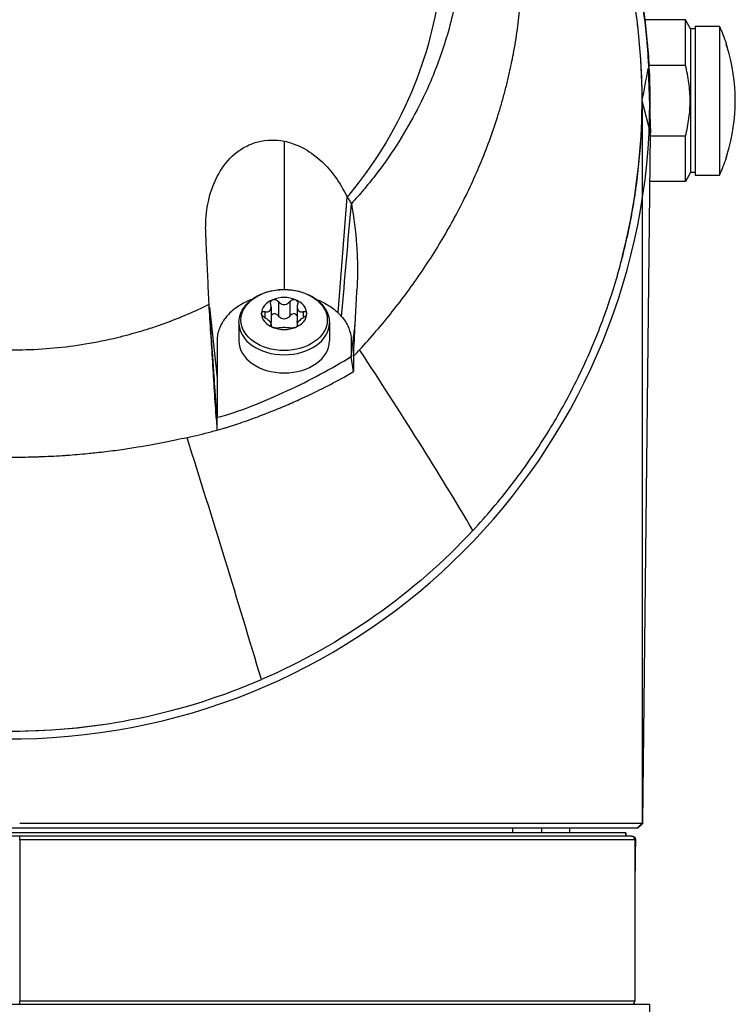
# Model space of a CAD drawing. Header units: millimetres. Extents: x 0 to 4378, y 0 to 2376.
# Tile 228 of 256: x 2297 to 2342, y 1682 to 1743. Entities that reach past the tile are written whole.
import ezdxf

# ---------------------------------------------------------------- set-up
doc = ezdxf.new("R2010")
doc.units = ezdxf.units.MM
doc.header["$LTSCALE"] = 0.2

# ---------------------------------------------------------------- blocks, each defined once
blk = doc.blocks.new('A$Ca6fc7631')
for p, q in [((41.682, 1108.2), (39.21, 1108.2)), ((41.682, 1105.379), (41.682, 1108.2)), ((42, 1107.65), (41.682, 1108.2)), ((42, 1107.65), (42, 1098.75)), ((42.29, 1107.65), (42, 1107.65)), ((42.29, 1107.8), (42.29, 1098.6)), ((42.29, 1107.8), (43.79, 1107.8)), ((43.79, 1107.8), (43.79, 1098.6)), ((44.218, 1106.713), (44.204, 1106.713)), ((44.204, 1106.7), (44.209, 1106.7)), ((39.372, 1105.2), (39.525, 1101.2)), ((39.412, 1105.2), (39.481, 1103.408)), ((41.682, 1105.379), (39.44, 1105.379)), ((39.525, 1101.2), (39.002, 1103.192)), ((39.486, 1103.268), (39.481, 1103.408)), ((39.525, 1101.2), (39.486, 1103.268)), ((39, 1102.809), (39, 1058.5)), ((16.857, 1100.693), (16.857, 1091.522)), ((39.048, 1058.5), (39.525, 1101.2)), ((39.523, 1101.021), (41.682, 1101.021)), ((41.682, 1098.2), (41.682, 1101.021)), ((44.209, 1099.7), (44.204, 1099.7)), ((44.204, 1099.687), (44.218, 1099.687)), ((41.682, 1098.2), (39.492, 1098.2)), ((42, 1098.75), (41.682, 1098.2)), ((42.29, 1098.75), (42, 1098.75)), ((42.29, 1098.6), (43.79, 1098.6)), ((20.203, 1090.071), (20.746, 1097.24)), ((12.235, 1090.42), (12.707, 1086.027)), ((16.049, 1090.44), (16.049, 1089.542)), ((16.501, 1090.779), (16.501, 1089.881)), ((17.213, 1090.779), (17.213, 1089.881)), ((17.665, 1090.44), (17.665, 1089.542)), ((15.672, 1090.15), (15.672, 1089.764)), ((18.041, 1090.15), (18.041, 1089.764)), ((14.057, 1089.46), (14.057, 1088.335)), ((16.029, 1089.328), (16.029, 1089.264)), ((16.049, 1089.381), (16.049, 1089.24)), ((17.665, 1089.381), (17.665, 1089.24)), ((17.685, 1089.328), (17.685, 1089.264)), ((19.657, 1089.46), (19.657, 1088.335)), ((21.15, 1086.451), (21.007, 1087.377)), ((18.357, 1084.971), (18.357, 1084.971)), ((15.281, 1083.67), (15.281, 1083.67)), ((15.357, 1083.699), (15.357, 1083.699)), ((38.745, 1058.2), (0, 1058.2)), ((0.5, 1058.5), (39.048, 1058.5)), ((31, 1057.9), (31, 1058.2)), ((32.793, 1057.9), (32.793, 1058.2)), ((34.5, 1058.2), (34.5, 1057.9)), ((39, 1058.5), (38.7, 1058.2)), ((38.7, 1058.2), (39, 1058.5)), ((38.35, 1057.7), (-38.35, 1057.7)), ((37.996, 1057.9), (-37.996, 1057.9)), ((0.5, 1057.5), (0.5, 1057.7)), ((0.5, 1057.5), (0.5, 1047.5)), ((0.5, 1057.5), (38.55, 1057.5)), ((37.997, 1057.9), (37.996, 1057.9)), ((37.996, 1057.7), (37.996, 1057.9)), ((37.997, 1057.9), (37.997, 1057.7)), ((38.35, 1057.7), (38.387, 1057.7)), ((38.55, 1057.5), (38.55, 1047.5)), ((-39.476, 1047.3), (39.476, 1047.3)), ((38.55, 1047.5), (0.5, 1047.5)), ((0.5, 1047.3), (0.5, 1047.5)), ((39.45, 1046.3), (39.476, 1047.3))]:
    blk.add_line(p, q)
for centre, radius, start, end in [((0, 1103.2), 39.476, 188.90973, 179.46898), ((0, 1103.2), 39.5, 359.27354, 48.66892), ((33.71, 1103.2), 11.08, 18.48602, 24.52955), ((0, 1103.2), 39.476, 0.53102, 5.20987), ((0, 1103.2), 39.5, 359.27354, 5.26093), ((44.209, 1106.71), 0.01, 270, 18.48602), ((33.71, 1103.2), 11.054, 342.61398, 17.38603), ((33.71, 1103.2), 11.054, 342.61398, 17.38603), ((0, 1103.2), 39.45, 359.94952, 359.94986), ((0, 1103.2), 39.476, 359.12888, 359.12906), ((0, 1103.2), 39.5, 358.54337, 358.54348), ((33.71, 1103.2), 11.08, 335.47046, 341.51399), ((44.209, 1099.69), 0.01, 341.51399, 90), ((0, 1103.2), 39, 259.46485, 278.35496), ((38.35, 1057.5), 0.2, 0, 90), ((38.35, 1047.5), 0.2, 270, 0)]:
    blk.add_arc(centre, radius, start, end)
for centre, major_axis, ratio, start_param, end_param in [((44.194, 1106.71), (0.00403, 0.00915), 0.999072, 4.712389, 5.449291), ((44.194, 1099.69), (0.00317, 0.00948), 0.998903, 4.712389, 5.448371), ((16.857, 1090.032), (-1.4, 0), 0.707098, 5.235991, 6.283188), ((16.857, 1090.032), (1.4, 0), 0.707098, 1.0472, 2.094398), ((16.857, 1090.032), (1.4, 0), 0.707098, 0.000003, 1.0472), ((3.21, 1090.438), (9.025, -0.985), 0.700615, 0.151777, 0.179961), ((16.857, 1090.032), (-1.4, 0), 0.707098, 0.000003, 1.0472), ((16.857, 1090.032), (1.4, 0), 0.707098, 5.235991, 6.283188), ((16.496, 1088.164), (4.58, 0.016), 0.70633, 0.543334, 0.62549), ((16.857, 1089.46), (2.8, 0), 0.707098, 3.141596, 6.283185), ((16.857, 1090.032), (-1.4, 0), 0.707098, 1.0472, 2.094398), ((16.857, 1088.335), (2.8, 0), 0.707098, 3.141596, 6.283185), ((-370.246, 1292.299), (-412.026, 282.639), 0.221572, 3.587224, 3.640482), ((12182.285, 1432.738), (-12145.947, -951.415), 0.796729, 6.220847, 6.221096), ((-197.713, 1317.288), (216.69, -397.487), 0.211877, 0.781255, 0.828265)]:
    blk.add_ellipse(centre, major_axis=major_axis, ratio=ratio, start_param=start_param, end_param=end_param)
blk.add_ellipse((16.857, 1089.628), major_axis=(-2.669, 0), ratio=0.707098)
for points, knots in [([(21.522, 1087.789), (21.876, 1088.172), (22.222, 1088.56), (22.557, 1088.952), (22.897, 1089.347), (23.227, 1089.747), (23.548, 1090.15), (23.872, 1090.558), (24.186, 1090.97), (24.491, 1091.384), (24.8, 1091.804), (25.098, 1092.227), (25.386, 1092.652), (25.678, 1093.083), (25.96, 1093.517), (26.231, 1093.952), (26.505, 1094.394), (26.769, 1094.838), (27.022, 1095.284), (27.279, 1095.736), (27.524, 1096.19), (27.759, 1096.645), (27.996, 1097.107), (28.223, 1097.57), (28.438, 1098.035), (28.656, 1098.506), (28.862, 1098.978), (29.057, 1099.451), (29.455, 1100.418), (29.804, 1101.387), (30.105, 1102.353), (30.182, 1102.6), (30.255, 1102.846), (30.326, 1103.092), (30.397, 1103.34), (30.465, 1103.588), (30.53, 1103.836), (30.595, 1104.085), (30.657, 1104.335), (30.716, 1104.584), (30.775, 1104.835), (30.832, 1105.085), (30.885, 1105.335), (30.896, 1105.391), (30.908, 1105.446), (30.919, 1105.501), (30.96, 1105.699), (30.999, 1105.896), (31.036, 1106.091), (31.084, 1106.346), (31.128, 1106.599), (31.169, 1106.849), (31.211, 1107.105), (31.249, 1107.359), (31.284, 1107.611), (31.319, 1107.867), (31.352, 1108.121), (31.381, 1108.375), (31.435, 1108.851), (31.479, 1109.324), (31.511, 1109.798), (31.514, 1109.835), (31.516, 1109.871), (31.519, 1109.908), (31.536, 1110.165), (31.549, 1110.421), (31.56, 1110.676), (31.565, 1110.805), (31.57, 1110.933), (31.574, 1111.061), (31.577, 1111.189), (31.58, 1111.317), (31.582, 1111.445), (31.585, 1111.574), (31.586, 1111.702), (31.586, 1111.83), (31.587, 1111.959), (31.587, 1112.087), (31.586, 1112.215), (31.584, 1112.473), (31.578, 1112.729), (31.57, 1112.984), (31.561, 1113.242), (31.549, 1113.498), (31.535, 1113.753), (31.52, 1114.011), (31.501, 1114.266), (31.48, 1114.521), (31.437, 1115.038), (31.382, 1115.548), (31.315, 1116.051), (31.247, 1116.566), (31.166, 1117.073), (31.074, 1117.573), (31.027, 1117.827), (30.978, 1118.078), (30.925, 1118.328), (30.872, 1118.581), (30.817, 1118.832), (30.758, 1119.08), (30.699, 1119.332), (30.637, 1119.581), (30.572, 1119.828), (30.506, 1120.078), (30.438, 1120.326), (30.367, 1120.571), (30.224, 1121.066), (30.072, 1121.547), (29.902, 1122.042), (29.819, 1122.282), (29.732, 1122.524), (29.641, 1122.768), (29.552, 1123.006), (29.459, 1123.246), (29.362, 1123.488), (29.267, 1123.724), (29.168, 1123.962), (29.065, 1124.201), (28.964, 1124.435), (28.859, 1124.67), (28.749, 1124.907), (28.642, 1125.138), (28.531, 1125.37), (28.416, 1125.604), (28.303, 1125.833), (28.186, 1126.063), (28.065, 1126.294), (27.947, 1126.52), (27.824, 1126.747), (27.697, 1126.974), (27.573, 1127.198), (27.444, 1127.422), (27.312, 1127.646), (27.182, 1127.866), (27.048, 1128.087), (26.91, 1128.308), (26.824, 1128.446), (26.736, 1128.583), (26.647, 1128.721), (26.595, 1128.801), (26.543, 1128.881), (26.491, 1128.961), (26.42, 1129.068), (26.348, 1129.175), (26.275, 1129.283), (26.203, 1129.39), (26.129, 1129.496), (26.055, 1129.602), (25.908, 1129.813), (25.758, 1130.023), (25.603, 1130.234), (25.301, 1130.645), (24.984, 1131.055), (24.652, 1131.462), (24.329, 1131.858), (23.992, 1132.252), (23.64, 1132.643), (23.467, 1132.834), (23.291, 1133.025), (23.111, 1133.215), (23.022, 1133.308), (22.932, 1133.402), (22.842, 1133.495), (22.796, 1133.542), (22.751, 1133.588), (22.705, 1133.635), (22.66, 1133.681), (22.614, 1133.727), (22.568, 1133.773), (22.477, 1133.865), (22.385, 1133.956), (22.291, 1134.047), (22.199, 1134.138), (22.105, 1134.228), (22.011, 1134.318), (21.917, 1134.408), (21.823, 1134.497), (21.728, 1134.586), (21.68, 1134.63), (21.632, 1134.674), (21.584, 1134.718), (21.537, 1134.762), (21.489, 1134.806), (21.44, 1134.85), (21.249, 1135.024), (21.054, 1135.197), (20.857, 1135.368), (20.661, 1135.538), (20.462, 1135.706), (20.26, 1135.872), (20.146, 1135.966), (20.031, 1136.059), (19.916, 1136.152), (19.622, 1136.387), (19.326, 1136.615), (19.03, 1136.837), (18.819, 1136.993), (18.608, 1137.146), (18.397, 1137.296), (18.29, 1137.372), (18.183, 1137.447), (18.076, 1137.521), (17.968, 1137.595), (17.86, 1137.669), (17.753, 1137.741), (17.644, 1137.814), (17.535, 1137.887), (17.426, 1137.958), (17.317, 1138.03), (17.207, 1138.101), (17.097, 1138.171), (16.987, 1138.241), (16.877, 1138.311), (16.766, 1138.38), (16.655, 1138.449), (16.544, 1138.517), (16.432, 1138.585), (16.207, 1138.721), (15.982, 1138.854), (15.757, 1138.983), (15.643, 1139.048), (15.529, 1139.113), (15.415, 1139.176), (15.301, 1139.24), (15.186, 1139.303), (15.071, 1139.365), (14.956, 1139.428), (14.841, 1139.49), (14.725, 1139.551), (14.609, 1139.612), (14.493, 1139.672), (14.377, 1139.732), (14.26, 1139.791), (14.143, 1139.851), (14.026, 1139.909), (13.909, 1139.967), (13.791, 1140.025), (13.674, 1140.082), (13.436, 1140.196), (13.199, 1140.307), (12.962, 1140.415), (12.843, 1140.469), (12.723, 1140.523), (12.604, 1140.575), (12.483, 1140.628), (12.363, 1140.68), (12.243, 1140.732), (12.122, 1140.783), (12.001, 1140.834), (11.88, 1140.884), (11.759, 1140.934), (11.637, 1140.983), (11.516, 1141.031), (11.416, 1141.071), (11.316, 1141.11), (11.217, 1141.149), (11.194, 1141.158), (11.172, 1141.166), (11.15, 1141.175), (11.027, 1141.222), (10.904, 1141.269), (10.781, 1141.314), (10.534, 1141.407), (10.286, 1141.495), (10.041, 1141.581), (9.791, 1141.667), (9.542, 1141.75), (9.294, 1141.83), (9.042, 1141.911), (8.791, 1141.988), (8.541, 1142.061), (8.286, 1142.136), (8.034, 1142.208), (7.782, 1142.275), (7.526, 1142.344), (7.272, 1142.409), (7.019, 1142.471), (6.761, 1142.534), (6.505, 1142.593), (6.25, 1142.648), (5.991, 1142.705), (5.733, 1142.757), (5.478, 1142.806), (5.217, 1142.857), (4.958, 1142.903), (4.701, 1142.946), (4.439, 1142.989), (4.179, 1143.029), (3.921, 1143.065), (3.79, 1143.083), (3.66, 1143.1), (3.53, 1143.117), (3.399, 1143.134), (3.268, 1143.149), (3.138, 1143.164), (3.115, 1143.167), (3.091, 1143.169), (3.068, 1143.173)], [0, 0, 0, 0, 0.0176061, 0.0176061, 0.0176061, 0.0354142, 0.0354142, 0.0354142, 0.0534332, 0.0534332, 0.0534332, 0.0716724, 0.0716724, 0.0716724, 0.090142, 0.090142, 0.090142, 0.1088527, 0.1088527, 0.1088527, 0.1278165, 0.1278165, 0.1278165, 0.1470458, 0.1470458, 0.1470458, 0.1665545, 0.1665545, 0.1665545, 0.2064712, 0.2064712, 0.2064712, 0.21665, 0.21665, 0.21665, 0.2269133, 0.2269133, 0.2269133, 0.2372635, 0.2372635, 0.2372635, 0.2477034, 0.2477034, 0.2477034, 0.25, 0.25, 0.25, 0.2582886, 0.2582886, 0.2582886, 0.2691214, 0.2691214, 0.2691214, 0.2801705, 0.2801705, 0.2801705, 0.2913913, 0.2913913, 0.2913913, 0.3125, 0.3125, 0.3125, 0.3141312, 0.3141312, 0.3141312, 0.3256078, 0.3256078, 0.3256078, 0.3313866, 0.3313866, 0.3313866, 0.3371928, 0.3371928, 0.3371928, 0.3430268, 0.3430268, 0.3430268, 0.3488891, 0.3488891, 0.3488891, 0.3607001, 0.3607001, 0.3607001, 0.3726291, 0.3726291, 0.3726291, 0.3846813, 0.3846813, 0.3846813, 0.4091784, 0.4091784, 0.4091784, 0.4342205, 0.4342205, 0.4342205, 0.4469543, 0.4469543, 0.4469543, 0.4598348, 0.4598348, 0.4598348, 0.4728654, 0.4728654, 0.4728654, 0.4860502, 0.4860502, 0.4860502, 0.5126453, 0.5126453, 0.5126453, 0.5255293, 0.5255293, 0.5255293, 0.538075, 0.538075, 0.538075, 0.550309, 0.550309, 0.550309, 0.5622545, 0.5622545, 0.5622545, 0.5739321, 0.5739321, 0.5739321, 0.58536, 0.58536, 0.58536, 0.5965545, 0.5965545, 0.5965545, 0.6075301, 0.6075301, 0.6075301, 0.6183, 0.6183, 0.6183, 0.625, 0.625, 0.625, 0.6288766, 0.6288766, 0.6288766, 0.6340986, 0.6340986, 0.6340986, 0.6392789, 0.6392789, 0.6392789, 0.6495199, 0.6495199, 0.6495199, 0.6695575, 0.6695575, 0.6695575, 0.6890594, 0.6890594, 0.6890594, 0.6986281, 0.6986281, 0.6986281, 0.7033699, 0.7033699, 0.7033699, 0.7057305, 0.7057305, 0.7057305, 0.7080842, 0.7080842, 0.7080842, 0.7127719, 0.7127719, 0.7127719, 0.7174336, 0.7174336, 0.7174336, 0.72207, 0.72207, 0.72207, 0.7243789, 0.7243789, 0.7243789, 0.7266817, 0.7266817, 0.7266817, 0.7358337, 0.7358337, 0.7358337, 0.7448943, 0.7448943, 0.7448943, 0.75, 0.75, 0.75, 0.7629506, 0.7629506, 0.7629506, 0.7721234, 0.7721234, 0.7721234, 0.7767514, 0.7767514, 0.7767514, 0.7814076, 0.7814076, 0.7814076, 0.7860925, 0.7860925, 0.7860925, 0.7908067, 0.7908067, 0.7908067, 0.7955507, 0.7955507, 0.7955507, 0.8003249, 0.8003249, 0.8003249, 0.8099662, 0.8099662, 0.8099662, 0.8148344, 0.8148344, 0.8148344, 0.8197352, 0.8197352, 0.8197352, 0.824669, 0.824669, 0.824669, 0.8296365, 0.8296365, 0.8296365, 0.8346384, 0.8346384, 0.8346384, 0.8396753, 0.8396753, 0.8396753, 0.8498568, 0.8498568, 0.8498568, 0.8550029, 0.8550029, 0.8550029, 0.8601868, 0.8601868, 0.8601868, 0.8654093, 0.8654093, 0.8654093, 0.8706713, 0.8706713, 0.8706713, 0.875, 0.875, 0.875, 0.8759735, 0.8759735, 0.8759735, 0.8813174, 0.8813174, 0.8813174, 0.8921352, 0.8921352, 0.8921352, 0.9031331, 0.9031331, 0.9031331, 0.9143197, 0.9143197, 0.9143197, 0.9257045, 0.9257045, 0.9257045, 0.9372979, 0.9372979, 0.9372979, 0.9491111, 0.9491111, 0.9491111, 0.9611564, 0.9611564, 0.9611564, 0.9734471, 0.9734471, 0.9734471, 0.9859982, 0.9859982, 0.9859982, 0.9923764, 0.9923764, 0.9923764, 0.9988259, 0.9988259, 0.9988259, 0.9999991, 0.9999991, 0.9999991, 0.9999991]), ([(3.067, 1141.024), (3.661, 1140.971), (4.249, 1140.89), (5.425, 1140.691), (6.011, 1140.573), (7.755, 1140.166), (8.899, 1139.823), (10.333, 1139.295), (10.649, 1139.173), (11.323, 1138.897), (11.679, 1138.744), (14.855, 1137.295), (17.439, 1135.564), (19.963, 1133.186), (20.25, 1132.902), (20.831, 1132.303), (21.137, 1131.974), (21.571, 1131.482), (21.708, 1131.321), (22.123, 1130.827), (22.393, 1130.49), (23.726, 1128.738), (24.649, 1127.233), (25.789, 1124.879), (26.128, 1124.08), (26.574, 1122.861), (26.713, 1122.45), (27.101, 1121.2), (27.318, 1120.352), (27.659, 1118.657), (27.784, 1117.813), (27.887, 1116.751), (27.906, 1116.535), (27.952, 1115.887), (27.972, 1115.451), (27.99, 1114.583), (27.987, 1114.153), (27.962, 1113.322), (27.94, 1112.918), (27.895, 1112.326), (27.878, 1112.137), (27.822, 1111.582), (27.777, 1111.211), (27.63, 1110.192), (27.513, 1109.547), (27.243, 1108.349), (27.099, 1107.791), (26.653, 1106.281), (26.314, 1105.338), (25.331, 1103.033), (24.62, 1101.696), (23.389, 1099.789), (22.95, 1099.17), (22.253, 1098.269), (22.014, 1097.973), (21.524, 1097.393), (21.272, 1097.107), (21.014, 1096.827)], [0.000673, 0.000673, 0.000673, 0.000673, 0.17971, 0.17971, 0.359414, 0.359414, 0.719115, 0.719115, 0.821903, 0.821903, 0.939217, 0.939217, 1.878781, 1.878781, 2.003585, 2.003585, 2.132306, 2.132306, 2.194382, 2.194382, 2.320835, 2.320835, 2.839695, 2.839695, 3.097862, 3.097862, 3.226611, 3.226611, 3.487514, 3.487514, 3.742939, 3.742939, 3.808139, 3.808139, 3.938003, 3.938003, 4.064823, 4.064823, 4.184569, 4.184569, 4.240791, 4.240791, 4.350575, 4.350575, 4.547218, 4.547218, 4.711517, 4.711517, 4.997302, 4.997302, 5.425596, 5.425596, 5.639642, 5.639642, 5.746661, 5.746661, 5.853484, 5.853484, 5.853484, 5.853484]), ([(0.009, 1138.627), (1.021, 1138.626), (2.038, 1138.557), (4.205, 1138.297), (5.393, 1138.078), (7.824, 1137.469), (9.07, 1137.065), (13.088, 1135.446), (15.68, 1133.875), (20.477, 1129.736), (22.549, 1127.107), (25.534, 1121.228), (26.408, 1118.044), (26.714, 1113.222), (26.665, 1111.654), (26.161, 1107.772), (25.519, 1105.49), (23.374, 1100.656), (21.942, 1098.669), (20.746, 1097.24)], [0, 0, 0, 0, 0.303446, 0.303446, 0.671478, 0.671478, 1.071867, 1.071867, 2.000494, 2.000494, 3.044687, 3.044687, 4.094781, 4.094781, 4.588026, 4.588026, 5.331255, 5.331255, 6.239245, 6.239245, 6.239245, 6.239245]), ([(38.753, 1107.637), (38.422, 1110.538), (37.762, 1113.423), (35.261, 1120.475), (32.974, 1124.609), (27.86, 1130.673), (25.697, 1132.691), (23.398, 1134.415)], [0.627642, 0.627642, 0.627642, 0.627642, 1.859728, 1.859728, 3.713839, 3.713839, 4.863055, 4.863055, 4.863055, 4.863055]), ([(37.485, 1092.431), (38.905, 1097.525), (39.327, 1102.592), (38.751, 1107.633), (38.732, 1107.802), (38.712, 1107.971), (38.62, 1108.686), (38.539, 1109.232), (38.399, 1110.049), (38.349, 1110.322), (38.244, 1110.865), (38.189, 1111.137), (38.072, 1111.679), (38.011, 1111.95), (37.883, 1112.492), (37.816, 1112.762), (37.605, 1113.571), (37.452, 1114.109), (37.205, 1114.914), (37.12, 1115.182), (36.943, 1115.716), (36.852, 1115.983), (36.663, 1116.515), (36.565, 1116.781), (36.364, 1117.31), (36.26, 1117.575), (36.047, 1118.103), (35.937, 1118.366), (35.711, 1118.891), (35.595, 1119.153), (35.357, 1119.675), (35.234, 1119.935), (34.983, 1120.455), (34.854, 1120.713), (34.593, 1121.223), (34.461, 1121.474), (34.326, 1121.725)], [0.2137441, 0.2137441, 0.2137441, 0.2137441, 0.4018575, 0.4018575, 0.4018575, 0.4081633, 0.4081633, 0.4285714, 0.4285714, 0.4387755, 0.4387755, 0.4489796, 0.4489796, 0.4591837, 0.4591837, 0.4693878, 0.4693878, 0.4897959, 0.4897959, 0.5, 0.5, 0.5102041, 0.5102041, 0.5204082, 0.5204082, 0.5306122, 0.5306122, 0.5408163, 0.5408163, 0.5510204, 0.5510204, 0.5612245, 0.5612245, 0.5714286, 0.5714286, 0.5813925, 0.5813925, 0.5813925, 0.5813925]), ([(44.259, 1106.503), (44.236, 1106.575), (44.216, 1106.647), (44.207, 1106.685), (44.205, 1106.696), (44.203, 1106.705), (44.203, 1106.709), (44.203, 1106.712), (44.203, 1106.713), (44.204, 1106.713)], [0, 0, 0, 0, 0.673247, 0.673247, 0.673247, 0.882394, 0.882394, 0.882394, 1, 1, 1, 1]), ([(44.203, 1106.707), (44.203, 1106.707), (44.203, 1106.707), (44.204, 1106.705), (44.204, 1106.703), (44.205, 1106.694), (44.207, 1106.687), (44.211, 1106.668), (44.215, 1106.654), (44.223, 1106.623), (44.228, 1106.604), (44.24, 1106.564), (44.247, 1106.541), (44.255, 1106.514), (44.257, 1106.508), (44.259, 1106.503)], [0.00324294, 0.00324294, 0.00324294, 0.00324294, 0.00455619, 0.00455619, 0.00745589, 0.00745589, 0.01232489, 0.01232489, 0.01834917, 0.01834917, 0.025005, 0.025005, 0.0320516, 0.0320516, 0.03373973, 0.03373973, 0.03373973, 0.03373973]), ([(28.534, 1076.613), (28.961, 1077.071), (29.373, 1077.536), (30.17, 1078.478), (30.555, 1078.955), (31.296, 1079.919), (31.653, 1080.407), (32.339, 1081.391), (32.668, 1081.888), (33.301, 1082.89), (33.604, 1083.396), (34.183, 1084.414), (34.46, 1084.927), (34.988, 1085.959), (35.239, 1086.478), (35.716, 1087.523), (35.942, 1088.048), (36.369, 1089.103), (36.57, 1089.633), (37.136, 1091.23), (37.465, 1092.304), (37.816, 1093.653), (37.883, 1093.923), (38.012, 1094.464), (38.073, 1094.735), (38.189, 1095.278), (38.245, 1095.549), (38.35, 1096.093), (38.399, 1096.365), (38.492, 1096.91), (38.536, 1097.183), (38.617, 1097.728), (38.655, 1098.002), (38.724, 1098.548), (38.756, 1098.822), (38.814, 1099.369), (38.84, 1099.643), (38.91, 1100.464), (38.944, 1101.013), (38.979, 1101.835), (38.988, 1102.11), (38.996, 1102.522), (38.998, 1102.658), (39.001, 1102.933), (39.002, 1103.07), (39.002, 1103.345), (39.001, 1103.482), (38.999, 1103.756), (38.997, 1103.893), (38.988, 1104.305), (38.979, 1104.579), (38.957, 1105.128), (38.942, 1105.402), (38.917, 1105.794), (38.909, 1105.912), (38.901, 1106.031)], [0, 0, 0, 0, 0.0204082, 0.0204082, 0.0408163, 0.0408163, 0.0612245, 0.0612245, 0.0816327, 0.0816327, 0.1020408, 0.1020408, 0.122449, 0.122449, 0.1428571, 0.1428571, 0.1632653, 0.1632653, 0.1836735, 0.1836735, 0.2244898, 0.2244898, 0.2346939, 0.2346939, 0.244898, 0.244898, 0.255102, 0.255102, 0.2653061, 0.2653061, 0.2755102, 0.2755102, 0.2857143, 0.2857143, 0.2959184, 0.2959184, 0.3061224, 0.3061224, 0.3265306, 0.3265306, 0.3367347, 0.3367347, 0.3418367, 0.3418367, 0.3469388, 0.3469388, 0.3520408, 0.3520408, 0.3571429, 0.3571429, 0.3673469, 0.3673469, 0.377551, 0.377551, 0.3819503, 0.3819503, 0.3819503, 0.3819503]), ([(41.682, 1101.021), (41.772, 1101.378), (41.846, 1101.741), (41.945, 1102.468), (41.971, 1102.833), (41.971, 1103.566), (41.944, 1103.937), (41.844, 1104.667), (41.772, 1105.025), (41.682, 1105.379)], [0, 0, 0, 0, 0.25, 0.25, 0.5, 0.5, 0.75, 0.75, 1, 1, 1, 1]), ([(12.215, 1090.604), (12.19, 1091.148), (12.164, 1091.695), (12.138, 1092.243), (12.125, 1092.517), (12.112, 1092.792), (12.1, 1093.067), (12.087, 1093.342), (12.076, 1093.579), (12.061, 1093.894), (12.048, 1094.176), (12.035, 1094.449), (12.024, 1094.714), (12.017, 1094.853), (12.01, 1094.989), (12.006, 1095.123), (12.002, 1095.262), (12.002, 1095.399), (12.005, 1095.533), (12.006, 1095.574), (12.007, 1095.615), (12.009, 1095.655), (12.019, 1095.928), (12.043, 1096.19), (12.077, 1096.44), (12.112, 1096.691), (12.146, 1096.881), (12.215, 1097.162), (12.354, 1097.721), (12.549, 1098.219), (12.808, 1098.676), (13.07, 1099.138), (13.397, 1099.561), (13.831, 1099.922), (14.045, 1100.1), (14.268, 1100.248), (14.5, 1100.369), (14.741, 1100.495), (14.991, 1100.591), (15.251, 1100.657), (15.507, 1100.723), (15.773, 1100.76), (16.05, 1100.766), (16.31, 1100.771), (16.579, 1100.749), (16.857, 1100.693)], [0, 0, 0, 0, 0.125, 0.125, 0.125, 0.1875, 0.1875, 0.1875, 0.25, 0.25, 0.25, 0.305992, 0.305992, 0.305992, 0.335325, 0.335325, 0.335325, 0.365722, 0.365722, 0.365722, 0.375, 0.375, 0.375, 0.4375, 0.4375, 0.4375, 0.5, 0.5, 0.5, 0.624388, 0.624388, 0.624388, 0.75, 0.75, 0.75, 0.81218, 0.81218, 0.81218, 0.876839, 0.876839, 0.876839, 0.940455, 0.940455, 0.940455, 1, 1, 1, 1]), ([(16.857, 1100.693), (17.168, 1100.631), (17.612, 1100.505), (18.514, 1099.998), (18.868, 1099.732), (19.778, 1098.877), (20.323, 1098.142), (20.746, 1097.24)], [0, 0, 0, 0, 0.0966404, 0.0966404, 0.1675367, 0.1675367, 0.2979925, 0.2979925, 0.2979925, 0.2979925]), ([(44.259, 1099.897), (44.252, 1099.874), (44.245, 1099.851), (44.232, 1099.808), (44.226, 1099.787), (44.216, 1099.751), (44.212, 1099.735), (44.206, 1099.71), (44.204, 1099.7), (44.203, 1099.694), (44.203, 1099.693), (44.203, 1099.693)], [0, 0, 0, 0, 0.00721459, 0.00721459, 0.01426948, 0.01426948, 0.02133666, 0.02133666, 0.02804947, 0.02804947, 0.03045734, 0.03045734, 0.03045734, 0.03045734]), ([(20.746, 1097.24), (20.794, 1097.174), (20.841, 1097.107), (20.93, 1096.969), (20.973, 1096.898), (21.014, 1096.827)], [-0.05253118, -0.05253118, -0.05253118, -0.05253118, -0.02638293, -0.02638293, -0.00008234, -0.00008234, -0.00008234, -0.00008234]), ([(21.014, 1096.827), (21.168, 1095.977), (21.277, 1095.124), (21.37, 1093.817), (21.389, 1093.367), (21.4, 1092.219), (21.37, 1091.709), (21.357, 1091.478)], [0.0002068, 0.0002068, 0.0002068, 0.0002068, 0.27752, 0.27752, 0.4218767, 0.4218767, 0.6462788, 0.6462788, 0.6462788, 0.6462788]), ([(14.057, 1089.46), (14.057, 1089.672), (14.101, 1089.884), (14.274, 1090.29), (14.405, 1090.482), (14.742, 1090.835), (14.953, 1090.992), (15.434, 1091.253), (15.705, 1091.354), (16.278, 1091.49), (16.579, 1091.524), (17.18, 1091.52), (17.48, 1091.483), (18.051, 1091.34), (18.321, 1091.235), (18.804, 1090.963), (19.016, 1090.798), (19.355, 1090.423), (19.483, 1090.215), (19.625, 1089.821), (19.657, 1089.641), (19.657, 1089.46)], [0.000003, 0.000003, 0.000003, 0.000003, 0.292362, 0.292362, 0.595413, 0.595413, 0.916761, 0.916761, 1.247177, 1.247177, 1.579113, 1.579113, 1.910972, 1.910972, 2.242902, 2.242902, 2.573084, 2.573084, 2.893108, 2.893108, 3.141596, 3.141596, 3.141596, 3.141596]), ([(14.853, 1090.905), (14.751, 1090.865), (14.65, 1090.822), (14.55, 1090.775), (14.198, 1090.608), (13.9, 1090.413), (13.648, 1090.196), (13.454, 1090.029), (13.288, 1089.848), (13.149, 1089.653), (13.104, 1089.589), (13.045, 1089.496), (13.022, 1089.457), (12.998, 1089.417), (12.974, 1089.373), (12.95, 1089.325), (12.859, 1089.146), (12.767, 1088.912), (12.727, 1088.621), (12.717, 1088.552), (12.711, 1088.48), (12.708, 1088.405), (12.706, 1088.336), (12.707, 1088.264), (12.707, 1088.189), (12.707, 1088.081), (12.707, 1087.968), (12.707, 1087.85), (12.707, 1087.819), (12.707, 1087.788), (12.707, 1087.757), (12.707, 1087.598), (12.707, 1087.445), (12.707, 1087.324), (12.707, 1086.892), (12.707, 1086.46), (12.707, 1086.028)], [0.2151092, 0.2151092, 0.2151092, 0.2151092, 0.2500241, 0.2500241, 0.2500241, 0.3735946, 0.3735946, 0.3735946, 0.46875, 0.46875, 0.46875, 0.5, 0.5, 0.5, 0.5324576, 0.5324576, 0.5324576, 0.6551636, 0.6551636, 0.6551636, 0.684189, 0.684189, 0.684189, 0.7111074, 0.7111074, 0.7111074, 0.75, 0.75, 0.75, 0.7602031, 0.7602031, 0.7602031, 0.8125, 0.8125, 0.8125, 0.999971, 0.999971, 0.999971, 0.999971]), ([(16.029, 1090.586), (16.017, 1090.627), (16.014, 1090.67), (16.025, 1090.747), (16.039, 1090.786), (16.087, 1090.849), (16.12, 1090.875), (16.157, 1090.89)], [0.0149274, 0.0149274, 0.0149274, 0.0149274, 0.02761278, 0.02761278, 0.0403288, 0.0403288, 0.05304483, 0.05304483, 0.05304483, 0.05304483]), ([(16.157, 1090.89), (16.194, 1090.905), (16.237, 1090.911), (16.323, 1090.901), (16.366, 1090.886), (16.439, 1090.843), (16.473, 1090.814), (16.501, 1090.779)], [0.05304483, 0.05304483, 0.05304483, 0.05304483, 0.06576086, 0.06576086, 0.07847688, 0.07847688, 0.09116226, 0.09116226, 0.09116226, 0.09116226]), ([(17.213, 1090.779), (17.24, 1090.814), (17.274, 1090.843), (17.347, 1090.886), (17.391, 1090.901), (17.477, 1090.911), (17.52, 1090.905), (17.557, 1090.89)], [0.0149274, 0.0149274, 0.0149274, 0.0149274, 0.02761278, 0.02761278, 0.0403288, 0.0403288, 0.05304483, 0.05304483, 0.05304483, 0.05304483]), ([(17.557, 1090.89), (17.594, 1090.875), (17.627, 1090.849), (17.674, 1090.786), (17.689, 1090.747), (17.7, 1090.67), (17.696, 1090.627), (17.685, 1090.586)], [0.05304483, 0.05304483, 0.05304483, 0.05304483, 0.06576086, 0.06576086, 0.07847688, 0.07847688, 0.09116226, 0.09116226, 0.09116226, 0.09116226]), ([(18.861, 1090.905), (19.102, 1090.811), (19.33, 1090.699), (19.788, 1090.425), (20.011, 1090.256), (20.203, 1090.071)], [0.5373009, 0.5373009, 0.5373009, 0.5373009, 0.75, 0.75, 1, 1, 1, 1]), ([(21.251, 1089.352), (21.268, 1089.705), (21.286, 1090.058), (21.32, 1090.746), (21.341, 1091.19), (21.357, 1091.478)], [-0.1864338, -0.1864338, -0.1864338, -0.1864338, -0.0901019, -0.0901019, -0.0000014, -0.0000014, -0.0000014, -0.0000014]), ([(0.005, 1087.783), (0.115, 1087.783), (0.335, 1087.784), (0.555, 1087.788), (1.969, 1087.821), (3.272, 1087.942), (5.227, 1088.263), (5.89, 1088.397), (6.795, 1088.615), (7.042, 1088.678), (7.709, 1088.859), (8.133, 1088.984), (8.866, 1089.22), (9.181, 1089.327), (9.949, 1089.605), (10.416, 1089.787), (11.327, 1090.176), (11.774, 1090.382), (12.215, 1090.604)], [-0.065628, -0.065628, -0.065628, -0.065628, -0.032814, 0, 0, 0.391324, 0.391324, 0.594346, 0.594346, 0.67089, 0.67089, 0.806826, 0.806826, 0.907877, 0.907877, 1.055645, 1.055645, 1.201652, 1.201652, 1.201652, 1.201652]), ([(12.668, 1083.455), (12.589, 1084.65), (12.513, 1085.846), (12.363, 1088.228), (12.289, 1089.415), (12.215, 1090.604)], [0.0000091, 0.0000091, 0.0000091, 0.0000091, 0.3751425, 0.3751425, 0.7446628, 0.7446628, 0.7446628, 0.7446628]), ([(12.704, 1083.614), (12.634, 1084.621), (12.58, 1085.407), (12.521, 1086.255), (12.497, 1086.597), (12.48, 1086.85), (12.473, 1086.94), (12.471, 1086.971), (12.47, 1086.99), (12.471, 1086.971), (12.39, 1088.146), (12.314, 1089.284), (12.235, 1090.42)], [0, 0, 0, 0, 0.25, 0.25, 0.375, 0.4375, 0.46875, 0.484375, 0.484375, 0.5, 0.5, 1, 1, 1, 1]), ([(15.672, 1090.15), (15.709, 1090.142), (15.744, 1090.138), (15.816, 1090.139), (15.856, 1090.146), (15.928, 1090.176), (15.96, 1090.2), (16.007, 1090.258), (16.026, 1090.296), (16.048, 1090.381), (16.051, 1090.428), (16.046, 1090.508), (16.039, 1090.547), (16.029, 1090.586)], [0.02243715, 0.02243715, 0.02243715, 0.02243715, 0.0342669, 0.0342669, 0.04847234, 0.04847234, 0.06267778, 0.06267778, 0.07688322, 0.07688322, 0.09108866, 0.09108866, 0.10291841, 0.10291841, 0.10291841, 0.10291841]), ([(16.501, 1090.779), (16.526, 1090.746), (16.555, 1090.716), (16.622, 1090.66), (16.665, 1090.633), (16.759, 1090.595), (16.81, 1090.585), (16.904, 1090.585), (16.955, 1090.595), (17.049, 1090.633), (17.092, 1090.66), (17.159, 1090.716), (17.188, 1090.746), (17.213, 1090.779)], [0.02243715, 0.02243715, 0.02243715, 0.02243715, 0.0342669, 0.0342669, 0.04847234, 0.04847234, 0.06267778, 0.06267778, 0.07688322, 0.07688322, 0.09108866, 0.09108866, 0.10291841, 0.10291841, 0.10291841, 0.10291841]), ([(17.685, 1090.586), (17.674, 1090.547), (17.668, 1090.508), (17.663, 1090.428), (17.666, 1090.381), (17.688, 1090.296), (17.707, 1090.258), (17.754, 1090.2), (17.785, 1090.176), (17.858, 1090.146), (17.898, 1090.139), (17.97, 1090.138), (18.005, 1090.142), (18.041, 1090.15)], [0.02243715, 0.02243715, 0.02243715, 0.02243715, 0.0342669, 0.0342669, 0.04847234, 0.04847234, 0.06267778, 0.06267778, 0.07688322, 0.07688322, 0.09108866, 0.09108866, 0.10291841, 0.10291841, 0.10291841, 0.10291841]), ([(15.457, 1090.032), (15.457, 1090.062), (15.467, 1090.09), (15.506, 1090.132), (15.534, 1090.146), (15.597, 1090.158), (15.634, 1090.158), (15.672, 1090.15)], [0.05304483, 0.05304483, 0.05304483, 0.05304483, 0.06576086, 0.06576086, 0.07847688, 0.07847688, 0.09116226, 0.09116226, 0.09116226, 0.09116226]), ([(15.672, 1089.764), (15.634, 1089.785), (15.597, 1089.811), (15.534, 1089.867), (15.506, 1089.9), (15.467, 1089.968), (15.457, 1090.002), (15.457, 1090.032)], [0.0149274, 0.0149274, 0.0149274, 0.0149274, 0.02761278, 0.02761278, 0.0403288, 0.0403288, 0.05304483, 0.05304483, 0.05304483, 0.05304483]), ([(16.029, 1089.328), (16.039, 1089.34), (16.046, 1089.353), (16.051, 1089.385), (16.048, 1089.407), (16.026, 1089.458), (16.007, 1089.487), (15.96, 1089.545), (15.928, 1089.578), (15.856, 1089.642), (15.816, 1089.673), (15.744, 1089.723), (15.709, 1089.744), (15.672, 1089.764)], [0.02243715, 0.02243715, 0.02243715, 0.02243715, 0.0342669, 0.0342669, 0.04847234, 0.04847234, 0.06267778, 0.06267778, 0.07688322, 0.07688322, 0.09108866, 0.09108866, 0.10291841, 0.10291841, 0.10291841, 0.10291841]), ([(16.157, 1089.992), (16.12, 1089.977), (16.087, 1089.951), (16.058, 1089.913), (16.053, 1089.906), (16.049, 1089.898)], [0.12932405, 0.12932405, 0.12932405, 0.12932405, 0.14204007, 0.14204007, 0.14475757, 0.14475757, 0.14475757, 0.14475757]), ([(16.501, 1089.881), (16.473, 1089.916), (16.439, 1089.945), (16.366, 1089.988), (16.323, 1090.003), (16.237, 1090.013), (16.194, 1090.007), (16.157, 1089.992)], [0.09120661, 0.09120661, 0.09120661, 0.09120661, 0.10389199, 0.10389199, 0.11660802, 0.11660802, 0.12932405, 0.12932405, 0.12932405, 0.12932405]), ([(17.213, 1089.881), (17.188, 1089.848), (17.159, 1089.818), (17.092, 1089.762), (17.049, 1089.735), (16.955, 1089.697), (16.904, 1089.687), (16.81, 1089.687), (16.759, 1089.697), (16.665, 1089.735), (16.622, 1089.762), (16.555, 1089.818), (16.526, 1089.848), (16.501, 1089.881)], [0.21661882, 0.21661882, 0.21661882, 0.21661882, 0.22844857, 0.22844857, 0.24265401, 0.24265401, 0.25685945, 0.25685945, 0.27106489, 0.27106489, 0.28527033, 0.28527033, 0.29710008, 0.29710008, 0.29710008, 0.29710008]), ([(17.557, 1089.992), (17.52, 1090.007), (17.477, 1090.013), (17.391, 1090.003), (17.347, 1089.988), (17.274, 1089.945), (17.24, 1089.916), (17.213, 1089.881)], [0.12932405, 0.12932405, 0.12932405, 0.12932405, 0.14204007, 0.14204007, 0.1547561, 0.1547561, 0.16744148, 0.16744148, 0.16744148, 0.16744148]), ([(17.665, 1089.898), (17.66, 1089.906), (17.656, 1089.913), (17.627, 1089.951), (17.594, 1089.977), (17.557, 1089.992)], [0.11389008, 0.11389008, 0.11389008, 0.11389008, 0.11660802, 0.11660802, 0.12932405, 0.12932405, 0.12932405, 0.12932405]), ([(18.041, 1089.764), (18.005, 1089.744), (17.97, 1089.723), (17.898, 1089.673), (17.858, 1089.642), (17.785, 1089.578), (17.754, 1089.545), (17.707, 1089.487), (17.688, 1089.458), (17.666, 1089.407), (17.663, 1089.385), (17.668, 1089.353), (17.674, 1089.34), (17.685, 1089.328)], [0.02243715, 0.02243715, 0.02243715, 0.02243715, 0.0342669, 0.0342669, 0.04847234, 0.04847234, 0.06267778, 0.06267778, 0.07688322, 0.07688322, 0.09108866, 0.09108866, 0.10291841, 0.10291841, 0.10291841, 0.10291841]), ([(18.041, 1090.15), (18.08, 1090.158), (18.117, 1090.158), (18.18, 1090.146), (18.208, 1090.132), (18.247, 1090.09), (18.257, 1090.062), (18.257, 1090.032)], [0.0149274, 0.0149274, 0.0149274, 0.0149274, 0.02761278, 0.02761278, 0.0403288, 0.0403288, 0.05304483, 0.05304483, 0.05304483, 0.05304483]), ([(18.257, 1090.032), (18.257, 1090.002), (18.247, 1089.968), (18.208, 1089.9), (18.18, 1089.867), (18.117, 1089.811), (18.08, 1089.785), (18.041, 1089.764)], [0.05304483, 0.05304483, 0.05304483, 0.05304483, 0.06576086, 0.06576086, 0.07847688, 0.07847688, 0.09116226, 0.09116226, 0.09116226, 0.09116226]), ([(20.411, 1089.85), (20.489, 1089.759), (20.559, 1089.665), (20.622, 1089.569), (20.686, 1089.472), (20.741, 1089.373), (20.789, 1089.273), (20.885, 1089.071), (20.95, 1088.863), (20.983, 1088.651), (20.999, 1088.546), (21.007, 1088.439), (21.007, 1088.333), (21.007, 1088.28), (21.007, 1088.227), (21.007, 1088.174), (21.007, 1088.147), (21.007, 1088.121), (21.007, 1088.094), (21.007, 1088.067), (21.007, 1088.041), (21.007, 1088.014), (21.007, 1087.908), (21.007, 1087.802), (21.007, 1087.696), (21.007, 1087.589), (21.007, 1087.483), (21.007, 1087.377)], [0, 0, 0, 0, 0.125, 0.125, 0.125, 0.25, 0.25, 0.25, 0.5, 0.5, 0.5, 0.625, 0.625, 0.625, 0.6875, 0.6875, 0.6875, 0.71875, 0.71875, 0.71875, 0.75, 0.75, 0.75, 0.875, 0.875, 0.875, 0.9999993, 0.9999993, 0.9999993, 0.9999993]), ([(16.157, 1089.175), (16.12, 1089.19), (16.087, 1089.208), (16.039, 1089.247), (16.025, 1089.266), (16.014, 1089.3), (16.017, 1089.316), (16.029, 1089.328)], [0.05304483, 0.05304483, 0.05304483, 0.05304483, 0.06576086, 0.06576086, 0.07847688, 0.07847688, 0.09116226, 0.09116226, 0.09116226, 0.09116226]), ([(16.049, 1089.542), (16.049, 1089.508), (16.045, 1089.473), (16.037, 1089.439), (16.036, 1089.437), (16.036, 1089.435)], [0.23177333, 0.23177333, 0.23177333, 0.23177333, 0.24265401, 0.24265401, 0.24319211, 0.24319211, 0.24319211, 0.24319211]), ([(16.501, 1089.135), (16.473, 1089.129), (16.439, 1089.126), (16.366, 1089.127), (16.323, 1089.131), (16.237, 1089.147), (16.194, 1089.16), (16.157, 1089.175)], [0.0149274, 0.0149274, 0.0149274, 0.0149274, 0.02761278, 0.02761278, 0.0403288, 0.0403288, 0.05304483, 0.05304483, 0.05304483, 0.05304483]), ([(17.213, 1089.135), (17.188, 1089.141), (17.159, 1089.145), (17.092, 1089.152), (17.049, 1089.155), (16.955, 1089.159), (16.904, 1089.159), (16.81, 1089.159), (16.759, 1089.159), (16.665, 1089.155), (16.622, 1089.152), (16.555, 1089.145), (16.526, 1089.141), (16.501, 1089.135)], [0.02243715, 0.02243715, 0.02243715, 0.02243715, 0.0342669, 0.0342669, 0.04847234, 0.04847234, 0.06267778, 0.06267778, 0.07688322, 0.07688322, 0.09108866, 0.09108866, 0.10291841, 0.10291841, 0.10291841, 0.10291841]), ([(17.557, 1089.175), (17.52, 1089.16), (17.477, 1089.147), (17.391, 1089.131), (17.347, 1089.127), (17.274, 1089.126), (17.24, 1089.129), (17.213, 1089.135)], [0.05304483, 0.05304483, 0.05304483, 0.05304483, 0.06576086, 0.06576086, 0.07847688, 0.07847688, 0.09116226, 0.09116226, 0.09116226, 0.09116226]), ([(17.685, 1089.328), (17.696, 1089.316), (17.7, 1089.3), (17.689, 1089.266), (17.674, 1089.247), (17.627, 1089.208), (17.594, 1089.19), (17.557, 1089.175)], [0.0149274, 0.0149274, 0.0149274, 0.0149274, 0.02761278, 0.02761278, 0.0403288, 0.0403288, 0.05304483, 0.05304483, 0.05304483, 0.05304483]), ([(17.678, 1089.435), (17.678, 1089.437), (17.677, 1089.439), (17.668, 1089.473), (17.665, 1089.508), (17.665, 1089.542)], [0.27052563, 0.27052563, 0.27052563, 0.27052563, 0.27106489, 0.27106489, 0.28194587, 0.28194587, 0.28194587, 0.28194587]), ([(21.007, 1087.377), (21.051, 1087.738), (21.096, 1088.098), (21.14, 1088.459), (21.177, 1088.756), (21.214, 1089.054), (21.251, 1089.352)], [0.0000021, 0.0000021, 0.0000021, 0.0000021, 0.54761, 0.54761, 0.54761, 0.9999976, 0.9999976, 0.9999976, 0.9999976]), ([(12.707, 1083.615), (13.875, 1083.868), (15.709, 1084.633), (18.432, 1085.897), (19.79, 1086.616), (21.007, 1087.377)], [-0.97052, -0.97052, -0.97052, -0.97052, -0.4874759, -0.4874759, -0.0000004, -0.0000004, -0.0000004, -0.0000004]), ([(21.15, 1087.391), (21.186, 1087.429), (21.221, 1087.467), (21.257, 1087.505), (21.346, 1087.599), (21.434, 1087.694), (21.522, 1087.789)], [0.0000002, 0.0000002, 0.0000002, 0.0000002, 0.2858883, 0.2858883, 0.2858883, 1, 1, 1, 1]), ([(21.15, 1087.391), (21.15, 1087.311), (21.15, 1087.244), (21.15, 1087.078), (21.15, 1086.999), (21.15, 1086.762), (21.15, 1086.609), (21.15, 1086.451)], [0, 0, 0, 0, 0.0320097, 0.0320097, 0.0605846, 0.0605846, 0.118793, 0.118793, 0.118793, 0.118793]), ([(12.709, 1082.82), (12.832, 1082.854), (12.954, 1082.888), (13.076, 1082.924), (13.145, 1082.945), (13.214, 1082.965), (13.282, 1082.986), (13.456, 1083.039), (13.629, 1083.093), (13.801, 1083.149), (13.817, 1083.154), (13.832, 1083.159), (13.848, 1083.165), (14.223, 1083.287), (14.594, 1083.417), (14.961, 1083.551), (15.049, 1083.583), (15.137, 1083.616), (15.225, 1083.649), (15.698, 1083.826), (16.164, 1084.012), (16.625, 1084.204), (16.791, 1084.273), (16.956, 1084.343), (17.12, 1084.413), (17.419, 1084.543), (17.716, 1084.675), (18.01, 1084.81), (18.409, 1084.993), (18.804, 1085.182), (19.193, 1085.377), (19.255, 1085.408), (19.317, 1085.439), (19.379, 1085.471), (19.838, 1085.705), (20.288, 1085.947), (20.726, 1086.2), (20.869, 1086.282), (21.01, 1086.366), (21.15, 1086.451)], [0.000002, 0.000002, 0.000002, 0.000002, 0.0399137, 0.0399137, 0.0399137, 0.0624984, 0.0624984, 0.0624984, 0.1197226, 0.1197226, 0.1197226, 0.1249986, 0.1249986, 0.1249986, 0.2499988, 0.2499988, 0.2499988, 0.2800697, 0.2800697, 0.2800697, 0.4419003, 0.4419003, 0.4419003, 0.4999992, 0.4999992, 0.4999992, 0.6059478, 0.6059478, 0.6059478, 0.7499996, 0.7499996, 0.7499996, 0.7730673, 0.7730673, 0.7730673, 0.9442525, 0.9442525, 0.9442525, 0.9999998, 0.9999998, 0.9999998, 0.9999998]), ([(12.704, 1083.614), (12.707, 1083.615), (12.707, 1083.615), (12.707, 1083.615), (12.707, 1083.615), (12.707, 1083.615)], [-0.97057017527, -0.97057017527, -0.97057017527, -0.97057017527, -0.97056876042, -0.97056876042, -0.97052208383, -0.97052208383, -0.97052208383, -0.97052208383]), ([(12.709, 1082.82), (12.709, 1082.952), (12.708, 1083.085), (12.708, 1083.35), (12.707, 1083.482), (12.704, 1083.614)], [0.00000129, 0.00000129, 0.00000129, 0.00000129, 0.03975771, 0.03975771, 0.07951778, 0.07951778, 0.07951778, 0.07951778]), ([(12.668, 1083.455), (12.675, 1083.349), (12.682, 1083.244), (12.695, 1083.032), (12.702, 1082.926), (12.709, 1082.82)], [-0.06656023, -0.06656023, -0.06656023, -0.06656023, -0.03328288, -0.03328288, -0.00003768, -0.00003768, -0.00003768, -0.00003768]), ([(10.851, 1082.352), (11.352, 1082.466), (11.849, 1082.589), (12.341, 1082.721), (12.464, 1082.753), (12.587, 1082.786), (12.709, 1082.82)], [0, 0, 0, 0, 0.800364, 0.800364, 0.800364, 1, 1, 1, 1]), ([(10.851, 1082.352), (10.851, 1082.352), (10.851, 1082.352), (10.851, 1082.352), (10.612, 1082.297), (10.372, 1082.244), (10.131, 1082.192), (9.868, 1082.136), (9.604, 1082.082), (9.339, 1082.03), (9.053, 1081.974), (8.767, 1081.921), (8.48, 1081.87), (8.257, 1081.83), (8.033, 1081.792), (7.809, 1081.756), (7.476, 1081.702), (7.143, 1081.651), (6.808, 1081.604), (6.627, 1081.579), (6.445, 1081.554), (6.262, 1081.53), (5.883, 1081.481), (5.503, 1081.437), (5.121, 1081.397), (4.982, 1081.382), (4.843, 1081.368), (4.704, 1081.354), (4.277, 1081.313), (3.85, 1081.278), (3.421, 1081.247), (3.331, 1081.241), (3.241, 1081.235), (3.15, 1081.229), (3.145, 1081.229), (3.14, 1081.229), (3.135, 1081.228), (2.662, 1081.198), (2.188, 1081.174), (1.713, 1081.157), (1.662, 1081.156), (1.611, 1081.154), (1.56, 1081.152), (1.326, 1081.145), (1.092, 1081.139), (0.858, 1081.135), (0.715, 1081.132), (0.572, 1081.13), (0.429, 1081.129), (0.287, 1081.127), (0.144, 1081.127), (0.001, 1081.127), (-0.005, 1081.127), (-0.012, 1081.127), (-0.019, 1081.127)], [0, 0, 0, 0, 0.0000042, 0.0000042, 0.0000042, 0.068251, 0.068251, 0.068251, 0.1428587, 0.1428587, 0.1428587, 0.2232664, 0.2232664, 0.2232664, 0.2857156, 0.2857156, 0.2857156, 0.378262, 0.378262, 0.378262, 0.4285725, 0.4285725, 0.4285725, 0.5332655, 0.5332655, 0.5332655, 0.5714294, 0.5714294, 0.5714294, 0.6882687, 0.6882687, 0.6882687, 0.7129292, 0.7129292, 0.7129292, 0.7142862, 0.7142862, 0.7142862, 0.8432496, 0.8432496, 0.8432496, 0.8571431, 0.8571431, 0.8571431, 0.9207397, 0.9207397, 0.9207397, 0.9594915, 0.9594915, 0.9594915, 0.9982308, 0.9982308, 0.9982308, 1, 1, 1, 1]), ([(28.534, 1076.613), (26.762, 1074.712), (24.744, 1072.926), (20.347, 1069.827), (18.003, 1068.492), (15.448, 1067.39)], [-1.860583, -1.860583, -1.860583, -1.860583, -0.897924, -0.897924, 0, 0, 0, 0]), ([(0, 1064.2), (2.675, 1064.2), (5.316, 1064.475), (10.55, 1065.556), (13.081, 1066.369), (15.448, 1067.39)], [0, 0, 0, 0, 0.802409, 0.802409, 1.633605, 1.633605, 1.633605, 1.633605]), ([(39.048, 1058.5), (39.014, 1058.467), (38.982, 1058.435), (38.844, 1058.298), (38.792, 1058.247), (38.745, 1058.2)], [0, 0, 0, 0, 0.01941042, 0.01941042, 0.03131347, 0.03131347, 0.03131347, 0.03131347]), ([(38.387, 1057.7), (38.387, 1057.7), (38.387, 1057.7), (38.387, 1057.7), (38.387, 1057.7), (38.388, 1057.7), (38.388, 1057.7), (38.389, 1057.7), (38.389, 1057.7), (38.391, 1057.7), (38.392, 1057.7), (38.395, 1057.7), (38.397, 1057.7), (38.421, 1057.698), (38.443, 1057.693), (38.483, 1057.677), (38.502, 1057.665), (38.535, 1057.637), (38.549, 1057.619), (38.571, 1057.582), (38.579, 1057.561), (38.586, 1057.525), (38.587, 1057.51), (38.587, 1057.496)], [0, 0, 0, 0, 0.00001373, 0.00001373, 0.0000412, 0.0000412, 0.00015107, 0.00015107, 0.00031124, 0.00031124, 0.00063151, 0.00063151, 0.00127145, 0.00127145, 0.00777252, 0.00777252, 0.01427367, 0.01427367, 0.02077245, 0.02077245, 0.02733664, 0.02733664, 0.031725, 0.031725, 0.031725, 0.031725]), ([(38.587, 1057.495), (38.569, 1056.705), (38.561, 1055.953), (38.554, 1054.496), (38.553, 1053.898), (38.551, 1052.672), (38.551, 1052.042), (38.55, 1050.216), (38.55, 1049.007), (38.55, 1047.8)], [0, 0, 0, 0, 0.344663, 0.344663, 0.538688, 0.538688, 0.728967, 0.728967, 1.091361, 1.091361, 1.091361, 1.091361])]:
    blk.add_open_spline(points, degree=3, knots=knots)
for points in [[(39.301, 1106.762), (39.348, 1106.242), (39.385, 1105.721), (39.412, 1105.2)], [(39.003, 1103.2), (39.004, 1104.144), (38.97, 1105.09), (38.902, 1106.035)], [(39.006, 1103.213), (39.135, 1103.839), (39.257, 1104.502), (39.372, 1105.2)], [(39.372, 1105.2), (39.386, 1105.2), (39.399, 1105.2), (39.412, 1105.2)], [(39.003, 1103.2), (39.004, 1103.204), (39.005, 1103.209), (39.006, 1103.213)], [(44.204, 1099.687), (44.198, 1099.687), (44.225, 1099.79), (44.259, 1099.897)], [(20.411, 1089.85), (20.612, 1092.176), (20.813, 1094.502), (21.014, 1096.827)], [(21.15, 1087.391), (21.185, 1088.043), (21.218, 1088.697), (21.251, 1089.352)], [(12.704, 1083.614), (12.699, 1083.584), (12.693, 1083.554), (12.686, 1083.524)], [(12.686, 1083.524), (12.681, 1083.501), (12.675, 1083.478), (12.668, 1083.455)], [(39.048, 1058.5), (39.048, 1058.5), (39.048, 1058.5), (39.048, 1058.5)], [(38.587, 1057.495), (38.587, 1057.497), (38.564, 1057.5), (38.55, 1057.5)]]:
    blk.add_open_spline(points, degree=3)

msp = doc.modelspace()

# ---------------------------------------------------------------- block references
msp.add_blockref('A$Ca6fc7631', (2296.863, 635.188))

doc.saveas('drawing.dxf')
